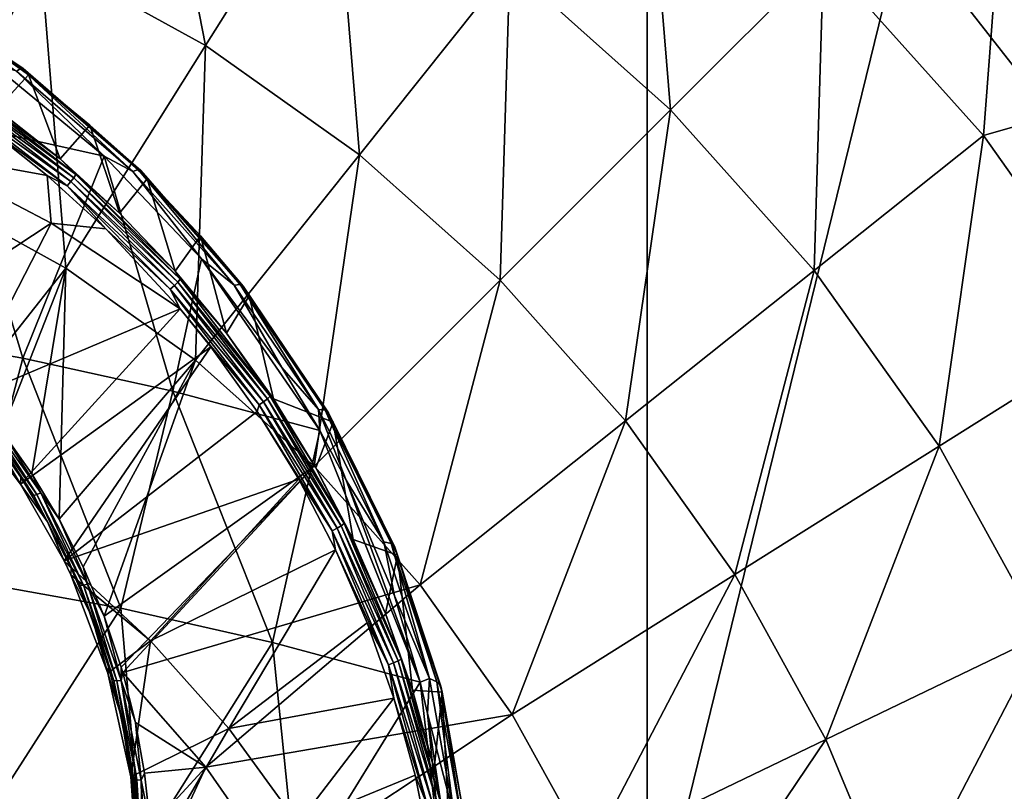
# Model space of a CAD drawing. Header units: metres. Extents: x -109 to 109, y -144 to 54.
# Tile 112 of 150: x 7.5 to 17.93, y -18.73 to -10.56. Entities that reach past the tile are written whole.
import ezdxf

# ---------------------------------------------------------------- set-up
doc = ezdxf.new("R2010")
doc.units = ezdxf.units.M
doc.layers.add('solid_20062313_XXX', color=7, linetype='CONTINUOUS')

msp = doc.modelspace()

# ---------------------------------------------------------------- linework, layer by layer
at = {"layer": 'solid_20062313_XXX'}
for points in [[(14.150349, -1.144748, -19.350346), (14.15034, -20.625799, -19.350346), (-0.037755, -20.625799, -19.388235)], [(0.037734, -1.145739, -19.388235), (14.150349, -1.144748, -19.350346), (-0.037755, -20.625799, -19.388235)], [(18.923649, -1.143966, -19.320473), (18.848169, -20.625799, -19.321012), (14.15034, -20.625799, -19.350346)], [(14.150349, -1.144748, -19.350346), (18.923649, -1.143966, -19.320473), (14.15034, -20.625799, -19.350346)], [(7.725815, -9.86618, 65.219986), (9.473462, -10.832071, 65.219986), (8.834315, -7.564355, 63.046638)], [(9.473462, -10.832071, 65.219986), (10.832715, -8.668832, 63.046638), (8.834315, -7.564355, 63.046638)], [(12.694888, -9.990114, 63.046638), (14.397415, -11.511585, 63.046638), (14.12368, -8.198465, 60.597317)], [(14.397415, -11.511585, 63.046638), (16.017824, -9.891176, 60.597317), (14.12368, -8.198465, 60.597317)], [(9.473462, -10.832071, 65.219986), (11.101975, -11.987563, 65.219986), (10.832715, -8.668832, 63.046638)], [(11.101975, -11.987563, 65.219986), (12.694888, -9.990114, 63.046638), (10.832715, -8.668832, 63.046638)], [(18.036182, -8.889933, 44.400002), (19.257887, -12.616386, 44.400002), (17.515079, -10.391854, 44.400002)], [(16.017824, -9.891176, 60.597317), (17.710535, -11.78532, 60.597317), (17.924051, -8.998512, 57.917698)], [(17.710535, -11.78532, 60.597317), (19.76606, -11.193731, 57.917698), (17.924051, -8.998512, 57.917698)], [(17.939272, -8.98417, 43.876331), (17.818996, -9.078227, 43.900002), (19.653534, -11.262153, 43.900002)], [(19.370649, -10.461422, 57.664677), (17.924051, -8.998512, 57.917698), (19.76606, -11.193731, 57.917698)], [(5.881011, -9.102037, 65.219986), (6.517435, -12.375407, 67.089264), (7.725815, -9.86618, 65.219986)], [(17.514917, -10.391662, 43.900002), (19.257885, -12.61636, 43.900002), (17.818996, -9.078227, 43.900002)], [(19.257885, -12.61636, 43.900002), (19.653534, -11.262153, 43.900002), (17.818996, -9.078227, 43.900002)], [(7.725815, -9.86618, 65.219986), (6.517435, -12.375407, 67.089264), (7.991736, -13.190225, 67.089264)], [(7.725815, -9.86618, 65.219986), (7.991736, -13.190225, 67.089264), (9.473462, -10.832071, 65.219986)], [(14.397415, -11.511585, 63.046638), (15.918886, -13.214112, 63.046638), (16.017824, -9.891176, 60.597317)], [(15.918886, -13.214112, 63.046638), (17.710535, -11.78532, 60.597317), (16.017824, -9.891176, 60.597317)], [(11.101975, -11.987563, 65.219986), (12.590876, -13.318125, 65.219986), (12.694888, -9.990114, 63.046638)], [(12.590876, -13.318125, 65.219986), (14.397415, -11.511585, 63.046638), (12.694888, -9.990114, 63.046638)], [(6.157563, -10.160103, 69.041901), (6.138221, -10.163655, 69.187859), (7.518039, -11.070988, 69.380653)], [(7.518039, -11.070988, 69.380653), (6.138221, -10.163655, 69.187859), (7.469739, -11.10292, 69.516068)], [(7.541938, -11.073535, 69.235352), (6.197536, -10.209125, 68.925873), (6.157563, -10.160103, 69.041901)], [(7.541938, -11.073535, 69.235352), (6.157563, -10.160103, 69.041901), (7.518039, -11.070988, 69.380653)], [(7.541938, -11.073535, 69.235352), (6.91472, -10.652178, 69.023453), (6.197536, -10.209125, 68.925873)], [(19.257887, -12.616386, 44.400002), (19.257885, -12.61636, 43.900002), (17.514917, -10.391662, 43.900002)], [(17.515079, -10.391854, 44.400002), (19.257887, -12.616386, 44.400002), (17.514917, -10.391662, 43.900002)], [(7.263372, -11.50525, 67.453148), (6.91472, -10.652178, 69.023453), (7.599102, -11.141325, 69.137314)], [(7.541938, -11.073535, 69.235352), (7.599102, -11.141325, 69.137314), (6.91472, -10.652178, 69.023453)], [(9.473462, -10.832071, 65.219986), (7.991736, -13.190225, 67.089264), (9.365537, -14.164988, 67.089264)], [(9.473462, -10.832071, 65.219986), (9.365537, -14.164988, 67.089264), (11.101975, -11.987563, 65.219986)], [(6.777372, -11.643226, 70.285423), (8.397612, -12.001715, 69.831551), (7.211162, -11.026335, 69.597977)], [(7.469739, -11.10292, 69.516068), (7.211162, -11.026335, 69.597977), (8.397612, -12.001715, 69.831551)], [(7.931468, -12.032434, 67.546478), (7.263372, -11.50525, 67.453148), (7.599102, -11.141325, 69.137314)], [(7.518039, -11.070988, 69.380653), (7.469739, -11.10292, 69.516068), (8.702825, -12.166588, 69.774422)], [(8.702825, -12.166588, 69.774422), (7.469739, -11.10292, 69.516068), (8.397612, -12.001715, 69.831551)], [(8.75932, -12.145212, 69.640106), (7.518039, -11.070988, 69.380653), (8.702825, -12.166588, 69.774422)], [(7.541938, -11.073535, 69.235352), (7.518039, -11.070988, 69.380653), (8.75932, -12.145212, 69.640106)], [(8.787441, -12.155122, 69.495872), (7.599102, -11.141325, 69.137314), (7.541938, -11.073535, 69.235352)], [(8.787441, -12.155122, 69.495872), (7.541938, -11.073535, 69.235352), (8.75932, -12.145212, 69.640106)], [(7.931468, -12.032434, 67.546478), (7.599102, -11.141325, 69.137314), (8.246828, -11.673084, 69.268631)], [(8.787441, -12.155122, 69.495872), (8.246828, -11.673084, 69.268631), (7.599102, -11.141325, 69.137314)], [(6.840735, -11.274628, 67.326996), (6.859414, -11.239353, 67.370216), (8.10021, -12.198136, 67.538147)], [(6.859414, -11.239353, 67.370216), (7.263372, -11.50525, 67.453148), (7.931468, -12.032434, 67.546478)], [(8.10021, -12.198136, 67.538147), (6.859414, -11.239353, 67.370216), (7.931468, -12.032434, 67.546478)], [(17.710535, -11.78532, 60.597317), (19.180525, -13.857078, 60.597317), (19.76606, -11.193731, 57.917698)], [(6.780252, -11.369075, 67.299904), (6.812921, -11.320205, 67.302292), (8.04532, -12.27249, 67.469078)], [(6.812921, -11.320205, 67.302292), (6.840735, -11.274628, 67.326996), (8.078156, -12.230797, 67.494469)], [(8.04532, -12.27249, 67.469078), (6.812921, -11.320205, 67.302292), (8.078156, -12.230797, 67.494469)], [(8.078156, -12.230797, 67.494469), (6.840735, -11.274628, 67.326996), (8.10021, -12.198136, 67.538147)], [(8.006748, -12.316799, 67.465881), (7.139156, -11.689021, 67.368362), (6.780252, -11.369075, 67.299904)], [(8.006748, -12.316799, 67.465881), (6.780252, -11.369075, 67.299904), (8.04532, -12.27249, 67.469078)], [(12.590876, -13.318125, 65.219986), (13.921437, -14.807024, 65.219986), (14.397415, -11.511585, 63.046638)], [(13.921437, -14.807024, 65.219986), (15.918886, -13.214112, 63.046638), (14.397415, -11.511585, 63.046638)], [(5.905787, -13.859028, 72.252052), (7.536627, -14.14261, 71.8395), (6.777372, -11.643226, 70.285423)], [(7.536627, -14.14261, 71.8395), (8.397612, -12.001715, 69.831551), (6.777372, -11.643226, 70.285423)], [(8.561578, -12.60568, 67.647903), (7.931468, -12.032434, 67.546478), (8.246828, -11.673084, 69.268631)], [(8.561578, -12.60568, 67.647903), (8.246828, -11.673084, 69.268631), (8.8542, -12.243464, 69.418373)], [(8.787441, -12.155122, 69.495872), (8.8542, -12.243464, 69.418373), (8.246828, -11.673084, 69.268631)], [(7.139156, -11.689021, 67.368362), (7.795815, -12.207528, 67.459175), (6.38001, -11.948731, 67.708588)], [(8.006748, -12.316799, 67.465881), (7.795815, -12.207528, 67.459175), (7.139156, -11.689021, 67.368362)], [(15.918886, -13.214112, 63.046638), (17.240168, -15.076284, 63.046638), (17.710535, -11.78532, 60.597317)], [(17.240168, -15.076284, 63.046638), (19.180525, -13.857078, 60.597317), (17.710535, -11.78532, 60.597317)], [(6.38001, -11.948731, 67.708588), (7.836394, -12.711884, 67.708984), (6.097584, -13.861921, 68.71347)], [(7.795815, -12.207528, 67.459175), (7.836394, -12.711884, 67.708984), (6.38001, -11.948731, 67.708588)], [(11.101975, -11.987563, 65.219986), (9.365537, -14.164988, 67.089264), (10.621561, -15.287439, 67.089264)], [(11.101975, -11.987563, 65.219986), (10.621561, -15.287439, 67.089264), (12.590876, -13.318125, 65.219986)], [(7.536627, -14.14261, 71.8395), (9.12555, -14.493896, 71.32843), (8.397612, -12.001715, 69.831551)], [(8.10021, -12.198136, 67.538147), (7.931468, -12.032434, 67.546478), (8.561578, -12.60568, 67.647903)], [(9.12555, -14.493896, 71.32843), (9.429644, -13.090507, 70.126991), (8.397612, -12.001715, 69.831551)], [(8.702825, -12.166588, 69.774422), (8.397612, -12.001715, 69.831551), (9.429644, -13.090507, 70.126991)], [(8.078156, -12.230797, 67.494469), (8.10021, -12.198136, 67.538147), (9.205091, -13.306812, 67.731964)], [(8.10021, -12.198136, 67.538147), (8.561578, -12.60568, 67.647903), (9.150525, -13.222371, 67.756874)], [(9.205091, -13.306812, 67.731964), (8.10021, -12.198136, 67.538147), (9.150525, -13.222371, 67.756874)], [(8.75932, -12.145212, 69.640106), (8.702825, -12.166588, 69.774422), (9.775602, -13.371024, 70.10939)], [(9.775602, -13.371024, 70.10939), (8.702825, -12.166588, 69.774422), (9.429644, -13.090507, 70.126991)], [(9.839416, -13.361777, 69.976974), (8.75932, -12.145212, 69.640106), (9.775602, -13.371024, 70.10939)], [(8.787441, -12.155122, 69.495872), (8.75932, -12.145212, 69.640106), (9.839416, -13.361777, 69.976974)], [(9.871424, -13.38023, 69.834404), (8.8542, -12.243464, 69.418373), (8.787441, -12.155122, 69.495872)], [(9.871424, -13.38023, 69.834404), (8.787441, -12.155122, 69.495872), (9.839416, -13.361777, 69.976974)], [(7.795815, -12.207528, 67.459175), (8.415174, -12.771383, 67.557838), (7.836394, -12.711884, 67.708984)], [(8.006748, -12.316799, 67.465881), (8.415174, -12.771383, 67.557838), (7.795815, -12.207528, 67.459175)], [(8.006748, -12.316799, 67.465881), (8.04532, -12.27249, 67.469078), (9.142747, -13.373677, 67.661575)], [(8.04532, -12.27249, 67.469078), (8.078156, -12.230797, 67.494469), (9.180039, -13.336459, 67.687752)], [(9.142747, -13.373677, 67.661575), (8.04532, -12.27249, 67.469078), (9.180039, -13.336459, 67.687752)], [(9.180039, -13.336459, 67.687752), (8.078156, -12.230797, 67.494469), (9.205091, -13.306812, 67.731964)], [(9.150525, -13.222371, 67.756874), (8.561578, -12.60568, 67.647903), (8.8542, -12.243464, 69.418373)], [(9.150525, -13.222371, 67.756874), (8.8542, -12.243464, 69.418373), (9.417951, -12.848148, 69.587372)], [(9.871424, -13.38023, 69.834404), (9.417951, -12.848148, 69.587372), (8.8542, -12.243464, 69.418373)], [(7.991736, -13.190225, 67.089264), (6.517435, -12.375407, 67.089264), (6.964096, -14.488383, 67.992981)], [(9.098948, -13.412741, 67.657463), (8.415174, -12.771383, 67.557838), (8.006748, -12.316799, 67.465881)], [(9.098948, -13.412741, 67.657463), (8.006748, -12.316799, 67.465881), (9.142747, -13.373677, 67.661575)], [(7.836394, -12.711884, 67.708984), (6.8588, -14.613745, 68.85537), (6.097584, -13.861921, 68.71347)], [(7.836394, -12.711884, 67.708984), (9.203513, -13.619969, 67.706062), (6.8588, -14.613745, 68.85537)], [(8.415174, -12.771383, 67.557838), (9.203513, -13.619969, 67.706062), (7.836394, -12.711884, 67.708984)], [(9.098948, -13.412741, 67.657463), (9.203513, -13.619969, 67.706062), (8.415174, -12.771383, 67.557838)], [(9.695309, -13.879675, 67.872826), (9.150525, -13.222371, 67.756874), (9.417951, -12.848148, 69.587372)], [(9.695309, -13.879675, 67.872826), (9.417951, -12.848148, 69.587372), (9.935321, -13.482628, 69.776375)], [(9.871424, -13.38023, 69.834404), (9.935321, -13.482628, 69.776375), (9.417951, -12.848148, 69.587372)], [(9.12555, -14.493896, 71.32843), (10.683383, -14.908288, 70.707542), (9.429644, -13.090507, 70.126991)], [(10.683383, -14.908288, 70.707542), (10.281002, -14.2414, 70.4814), (9.429644, -13.090507, 70.126991)], [(9.775602, -13.371024, 70.10939), (9.429644, -13.090507, 70.126991), (10.281002, -14.2414, 70.4814)], [(7.991736, -13.190225, 67.089264), (6.964096, -14.488383, 67.992981), (7.31347, -14.915655, 68.080101)], [(7.991736, -13.190225, 67.089264), (7.31347, -14.915655, 68.080101), (7.633657, -15.370257, 68.174744)], [(7.991736, -13.190225, 67.089264), (7.633657, -15.370257, 68.174744), (7.922461, -15.850149, 68.276382)], [(9.365537, -14.164988, 67.089264), (7.991736, -13.190225, 67.089264), (7.922461, -15.850149, 68.276382)], [(9.205091, -13.306812, 67.731964), (9.150525, -13.222371, 67.756874), (9.695309, -13.879675, 67.872826)], [(13.921437, -14.807024, 65.219986), (15.076929, -16.435537, 65.219986), (15.918886, -13.214112, 63.046638)], [(15.076929, -16.435537, 65.219986), (17.240168, -15.076284, 63.046638), (15.918886, -13.214112, 63.046638)], [(9.142747, -13.373677, 67.661575), (9.180039, -13.336459, 67.687752), (10.128821, -14.572578, 67.903023)], [(9.180039, -13.336459, 67.687752), (9.205091, -13.306812, 67.731964), (10.156446, -14.546292, 67.947823)], [(10.128821, -14.572578, 67.903023), (9.180039, -13.336459, 67.687752), (10.156446, -14.546292, 67.947823)], [(10.156446, -14.546292, 67.947823), (9.205091, -13.306812, 67.731964), (9.695309, -13.879675, 67.872826)], [(12.590876, -13.318125, 65.219986), (10.621561, -15.287439, 67.089264), (11.744012, -16.543463, 67.089264)], [(12.590876, -13.318125, 65.219986), (11.744012, -16.543463, 67.089264), (13.921437, -14.807024, 65.219986)], [(9.098948, -13.412741, 67.657463), (9.142747, -13.373677, 67.661575), (10.087708, -14.604815, 67.875977)], [(10.039432, -14.638043, 67.870834), (9.203513, -13.619969, 67.706062), (9.098948, -13.412741, 67.657463)], [(10.039432, -14.638043, 67.870834), (9.098948, -13.412741, 67.657463), (10.087708, -14.604815, 67.875977)], [(10.087708, -14.604815, 67.875977), (9.142747, -13.373677, 67.661575), (10.128821, -14.572578, 67.903023)], [(9.839416, -13.361777, 69.976974), (9.775602, -13.371024, 70.10939), (10.66772, -14.688467, 70.530754)], [(10.66772, -14.688467, 70.530754), (9.775602, -13.371024, 70.10939), (10.281002, -14.2414, 70.4814)], [(10.73786, -14.692683, 70.401314), (9.839416, -13.361777, 69.976974), (10.66772, -14.688467, 70.530754)], [(9.871424, -13.38023, 69.834404), (9.839416, -13.361777, 69.976974), (10.73786, -14.692683, 70.401314)], [(10.773359, -14.720709, 70.261154), (9.935321, -13.482628, 69.776375), (9.871424, -13.38023, 69.834404)], [(10.773359, -14.720709, 70.261154), (9.871424, -13.38023, 69.834404), (10.73786, -14.692683, 70.401314)], [(10.193086, -14.574494, 67.995094), (9.695309, -13.879675, 67.872826), (9.935321, -13.482628, 69.776375)], [(10.193086, -14.574494, 67.995094), (9.935321, -13.482628, 69.776375), (10.82255, -14.822863, 70.216454)], [(10.773359, -14.720709, 70.261154), (10.82255, -14.822863, 70.216454), (9.935321, -13.482628, 69.776375)], [(9.203513, -13.619969, 67.706062), (7.513756, -15.478215, 69.027313), (6.8588, -14.613745, 68.85537)], [(9.203513, -13.619969, 67.706062), (9.529613, -14.024614, 67.776581), (7.513756, -15.478215, 69.027313)], [(10.039432, -14.638043, 67.870834), (9.529613, -14.024614, 67.776581), (9.203513, -13.619969, 67.706062)], [(6.920217, -16.495188, 73.60569), (7.536627, -14.14261, 71.8395), (5.905787, -13.859028, 72.252052)], [(17.240168, -15.076284, 63.046638), (18.344645, -17.074684, 63.046638), (19.180525, -13.857078, 60.597317)], [(10.156446, -14.546292, 67.947823), (9.695309, -13.879675, 67.872826), (10.193086, -14.574494, 67.995094)], [(9.529613, -14.024614, 67.776581), (7.974128, -16.290689, 69.194389), (7.513756, -15.478215, 69.027313)], [(9.529613, -14.024614, 67.776581), (10.018913, -14.708162, 67.89547), (7.974128, -16.290689, 69.194389)], [(10.039432, -14.638043, 67.870834), (10.018913, -14.708162, 67.89547), (9.529613, -14.024614, 67.776581)], [(6.920217, -16.495188, 73.60569), (8.575596, -16.793592, 73.102478), (7.536627, -14.14261, 71.8395)], [(8.575596, -16.793592, 73.102478), (9.12555, -14.493896, 71.32843), (7.536627, -14.14261, 71.8395)], [(9.365537, -14.164988, 67.089264), (7.922461, -15.850149, 68.276382), (8.177742, -16.35301, 68.384407)], [(9.365537, -14.164988, 67.089264), (8.177742, -16.35301, 68.384407), (8.397512, -16.876282, 68.498169)], [(10.621561, -15.287439, 67.089264), (9.365537, -14.164988, 67.089264), (8.397512, -16.876282, 68.498169)], [(10.66772, -14.688467, 70.530754), (10.281002, -14.2414, 70.4814), (10.683383, -14.908288, 70.707542)], [(8.575596, -16.793592, 73.102478), (10.181956, -17.154476, 72.493881), (9.12555, -14.493896, 71.32843)], [(10.181956, -17.154476, 72.493881), (10.683383, -14.908288, 70.707542), (9.12555, -14.493896, 71.32843)], [(10.087708, -14.604815, 67.875977), (10.128821, -14.572578, 67.903023), (10.909777, -15.918242, 68.136116)], [(10.128821, -14.572578, 67.903023), (10.156446, -14.546292, 67.947823), (10.939514, -15.895607, 68.181549)], [(10.909777, -15.918242, 68.136116), (10.128821, -14.572578, 67.903023), (10.939514, -15.895607, 68.181549)], [(10.156446, -14.546292, 67.947823), (10.193086, -14.574494, 67.995094), (10.641211, -15.30348, 68.123016)], [(10.939514, -15.895607, 68.181549), (10.156446, -14.546292, 67.947823), (10.641211, -15.30348, 68.123016)], [(10.641211, -15.30348, 68.123016), (10.193086, -14.574494, 67.995094), (10.82255, -14.822863, 70.216454)], [(7.202126, -14.959154, 68.244667), (6.8588, -14.613745, 68.85537), (7.513756, -15.478215, 69.027313)], [(7.059818, -14.705532, 68.081757), (7.685372, -15.589483, 68.269989), (7.09982, -14.680739, 68.041191)], [(7.09982, -14.680739, 68.041191), (7.728695, -15.571613, 68.229195), (7.31347, -14.915655, 68.080101)], [(7.685372, -15.589483, 68.269989), (7.728695, -15.571613, 68.229195), (7.09982, -14.680739, 68.041191)], [(10.813591, -15.971991, 68.101891), (10.018913, -14.708162, 67.89547), (10.039432, -14.638043, 67.870834)], [(10.039432, -14.638043, 67.870834), (10.087708, -14.604815, 67.875977), (10.865534, -15.94508, 68.108124)], [(10.813591, -15.971991, 68.101891), (10.039432, -14.638043, 67.870834), (10.865534, -15.94508, 68.108124)], [(10.865534, -15.94508, 68.108124), (10.087708, -14.604815, 67.875977), (10.909777, -15.918242, 68.136116)], [(10.66772, -14.688467, 70.530754), (10.683383, -14.908288, 70.707542), (10.960093, -15.435935, 70.897606)], [(11.361521, -16.088224, 71.045067), (10.66772, -14.688467, 70.530754), (10.960093, -15.435935, 70.897606)], [(10.73786, -14.692683, 70.401314), (10.66772, -14.688467, 70.530754), (11.361521, -16.088224, 71.045067)], [(11.436843, -16.106853, 70.919891), (10.73786, -14.692683, 70.401314), (11.361521, -16.088224, 71.045067)], [(10.773359, -14.720709, 70.261154), (10.73786, -14.692683, 70.401314), (11.436843, -16.106853, 70.919891)], [(7.030049, -14.719392, 68.134506), (7.653678, -15.5977, 68.3228), (7.059818, -14.705532, 68.081757)], [(7.030049, -14.719392, 68.134506), (7.202126, -14.959154, 68.244667), (7.516456, -15.405102, 68.340813)], [(7.030049, -14.719392, 68.134506), (7.516456, -15.405102, 68.340813), (7.653678, -15.5977, 68.3228)], [(7.653678, -15.5977, 68.3228), (7.685372, -15.589483, 68.269989), (7.059818, -14.705532, 68.081757)], [(10.018913, -14.708162, 67.89547), (10.459389, -15.425353, 68.019844), (7.974128, -16.290689, 69.194389)], [(10.813591, -15.971991, 68.101891), (10.459389, -15.425353, 68.019844), (10.018913, -14.708162, 67.89547)], [(11.475347, -16.145216, 70.783005), (10.82255, -14.822863, 70.216454), (10.773359, -14.720709, 70.261154)], [(11.475347, -16.145216, 70.783005), (10.773359, -14.720709, 70.261154), (11.436843, -16.106853, 70.919891)], [(10.181956, -17.154476, 72.493881), (11.745934, -17.574902, 71.772514), (10.683383, -14.908288, 70.707542)], [(11.037343, -16.0632, 68.255898), (10.641211, -15.30348, 68.123016), (10.82255, -14.822863, 70.216454)], [(11.745934, -17.574902, 71.772514), (10.960093, -15.435935, 70.897606), (10.683383, -14.908288, 70.707542)], [(11.037343, -16.0632, 68.255898), (10.82255, -14.822863, 70.216454), (11.504622, -16.230925, 70.741173)], [(11.475347, -16.145216, 70.783005), (11.504622, -16.230925, 70.741173), (10.82255, -14.822863, 70.216454)], [(13.921437, -14.807024, 65.219986), (11.744012, -16.543463, 67.089264), (12.718776, -17.917263, 67.089264)], [(13.921437, -14.807024, 65.219986), (12.718776, -17.917263, 67.089264), (15.076929, -16.435537, 65.219986)], [(7.516456, -15.405102, 68.340813), (7.202126, -14.959154, 68.244667), (7.513756, -15.478215, 69.027313)], [(7.728695, -15.571613, 68.229195), (7.633657, -15.370257, 68.174744), (7.31347, -14.915655, 68.080101)], [(15.076929, -16.435537, 65.219986), (16.04282, -18.183186, 65.219986), (17.240168, -15.076284, 63.046638)], [(16.04282, -18.183186, 65.219986), (18.344645, -17.074684, 63.046638), (17.240168, -15.076284, 63.046638)], [(10.621561, -15.287439, 67.089264), (8.397512, -16.876282, 68.498169), (8.579978, -17.417183, 68.616966)], [(10.621561, -15.287439, 67.089264), (8.579978, -17.417183, 68.616966), (8.596865, -17.474653, 68.629646)], [(11.744012, -16.543463, 67.089264), (10.621561, -15.287439, 67.089264), (8.596865, -17.474653, 68.629646)], [(10.939514, -15.895607, 68.181549), (10.641211, -15.30348, 68.123016), (11.037343, -16.0632, 68.255898)], [(7.800057, -15.876031, 68.444061), (7.516456, -15.405102, 68.340813), (7.513756, -15.478215, 69.027313)], [(7.653678, -15.5977, 68.3228), (7.516456, -15.405102, 68.340813), (7.800057, -15.876031, 68.444061)], [(7.728695, -15.571613, 68.229195), (7.922461, -15.850149, 68.276382), (7.633657, -15.370257, 68.174744)], [(10.459389, -15.425353, 68.019844), (8.889515, -17.137081, 69.196724), (7.974128, -16.290689, 69.194389)], [(10.459389, -15.425353, 68.019844), (10.848721, -16.172796, 68.14904), (8.889515, -17.137081, 69.196724)], [(10.813591, -15.971991, 68.101891), (10.848721, -16.172796, 68.14904), (10.459389, -15.425353, 68.019844)], [(7.800057, -15.876031, 68.444061), (7.513756, -15.478215, 69.027313), (7.974128, -16.290689, 69.194389)], [(11.745934, -17.574902, 71.772514), (11.472779, -16.660204, 71.377609), (10.960093, -15.435935, 70.897606)], [(11.361521, -16.088224, 71.045067), (10.960093, -15.435935, 70.897606), (11.472779, -16.660204, 71.377609)], [(7.653678, -15.5977, 68.3228), (8.145832, -16.550806, 68.533714), (7.685372, -15.589483, 68.269989)], [(7.653678, -15.5977, 68.3228), (7.800057, -15.876031, 68.444061), (8.050808, -16.369677, 68.553833)], [(7.653678, -15.5977, 68.3228), (8.050808, -16.369677, 68.553833), (8.145832, -16.550806, 68.533714)], [(7.685372, -15.589483, 68.269989), (8.178286, -16.548208, 68.480797), (7.728695, -15.571613, 68.229195)], [(8.145832, -16.550806, 68.533714), (8.178286, -16.548208, 68.480797), (7.685372, -15.589483, 68.269989)], [(7.728695, -15.571613, 68.229195), (8.22363, -16.537451, 68.439697), (7.922461, -15.850149, 68.276382)], [(8.178286, -16.548208, 68.480797), (8.22363, -16.537451, 68.439697), (7.728695, -15.571613, 68.229195)], [(8.050808, -16.369677, 68.553833), (7.800057, -15.876031, 68.444061), (7.974128, -16.290689, 69.194389)], [(8.22363, -16.537451, 68.439697), (8.177742, -16.35301, 68.384407), (7.922461, -15.850149, 68.276382)], [(10.813591, -15.971991, 68.101891), (10.865534, -15.94508, 68.108124), (11.464474, -17.372164, 68.353645)], [(10.865534, -15.94508, 68.108124), (10.909777, -15.918242, 68.136116), (11.511116, -17.351051, 68.382629)], [(11.464474, -17.372164, 68.353645), (10.865534, -15.94508, 68.108124), (11.511116, -17.351051, 68.382629)], [(10.909777, -15.918242, 68.136116), (10.939514, -15.895607, 68.181549), (11.542475, -17.332294, 68.428734)], [(11.511116, -17.351051, 68.382629), (10.909777, -15.918242, 68.136116), (11.542475, -17.332294, 68.428734)], [(10.939514, -15.895607, 68.181549), (11.037343, -16.0632, 68.255898), (11.379453, -16.850225, 68.393059)], [(11.542475, -17.332294, 68.428734), (10.939514, -15.895607, 68.181549), (11.379453, -16.850225, 68.393059)], [(11.409723, -17.392384, 68.346252), (10.848721, -16.172796, 68.14904), (10.813591, -15.971991, 68.101891)], [(11.409723, -17.392384, 68.346252), (10.813591, -15.971991, 68.101891), (11.464474, -17.372164, 68.353645)], [(11.379453, -16.850225, 68.393059), (11.037343, -16.0632, 68.255898), (11.504622, -16.230925, 70.741173)], [(11.843261, -17.537525, 71.653069), (11.361521, -16.088224, 71.045067), (11.472779, -16.660204, 71.377609)], [(11.436843, -16.106853, 70.919891), (11.361521, -16.088224, 71.045067), (11.843261, -17.537525, 71.653069)], [(11.922448, -17.570997, 71.533485), (11.436843, -16.106853, 70.919891), (11.843261, -17.537525, 71.653069)], [(11.475347, -16.145216, 70.783005), (11.436843, -16.106853, 70.919891), (11.922448, -17.570997, 71.533485)], [(11.963339, -17.620058, 71.40078), (11.504622, -16.230925, 70.741173), (11.475347, -16.145216, 70.783005)], [(11.963339, -17.620058, 71.40078), (11.475347, -16.145216, 70.783005), (11.922448, -17.570997, 71.533485)], [(10.848721, -16.172796, 68.14904), (9.718115, -18.066702, 69.197212), (8.889515, -17.137081, 69.196724)], [(10.848721, -16.172796, 68.14904), (11.184914, -16.947119, 68.282372), (9.718115, -18.066702, 69.197212)], [(11.409723, -17.392384, 68.346252), (11.184914, -16.947119, 68.282372), (10.848721, -16.172796, 68.14904)], [(11.665621, -17.660746, 68.53376), (11.379453, -16.850225, 68.393059), (11.504622, -16.230925, 70.741173)], [(11.665621, -17.660746, 68.53376), (11.504622, -16.230925, 70.741173), (11.976671, -17.681465, 71.351181)], [(11.963339, -17.620058, 71.40078), (11.976671, -17.681465, 71.351181), (11.504622, -16.230925, 70.741173)], [(8.050808, -16.369677, 68.553833), (7.974128, -16.290689, 69.194389), (8.045149, -16.440025, 69.225517)], [(8.889515, -17.137081, 69.196724), (8.045149, -16.440025, 69.225517), (7.974128, -16.290689, 69.194389)], [(8.266752, -16.883532, 68.669495), (8.050808, -16.369677, 68.553833), (8.045149, -16.440025, 69.225517)], [(8.145832, -16.550806, 68.533714), (8.050808, -16.369677, 68.553833), (8.266752, -16.883532, 68.669495)], [(8.22363, -16.537451, 68.439697), (8.397512, -16.876282, 68.498169), (8.177742, -16.35301, 68.384407)], [(8.266752, -16.883532, 68.669495), (8.045149, -16.440025, 69.225517), (8.437537, -17.479773, 69.445198)], [(8.889515, -17.137081, 69.196724), (8.437537, -17.479773, 69.445198), (8.045149, -16.440025, 69.225517)], [(15.076929, -16.435537, 65.219986), (12.718776, -17.917263, 67.089264), (13.533593, -19.391565, 67.089264)], [(15.076929, -16.435537, 65.219986), (13.533593, -19.391565, 67.089264), (16.04282, -18.183186, 65.219986)], [(6.920217, -16.495188, 73.60569), (7.097949, -19.09119, 74.985252), (8.575596, -16.793592, 73.102478)], [(8.145832, -16.550806, 68.533714), (8.50017, -17.559191, 68.761887), (8.178286, -16.548208, 68.480797)], [(8.145832, -16.550806, 68.533714), (8.266752, -16.883532, 68.669495), (8.446126, -17.414858, 68.790367)], [(8.145832, -16.550806, 68.533714), (8.446126, -17.414858, 68.790367), (8.50017, -17.559191, 68.761887)], [(8.178286, -16.548208, 68.480797), (8.532322, -17.561972, 68.708786), (8.22363, -16.537451, 68.439697)], [(8.50017, -17.559191, 68.761887), (8.532322, -17.561972, 68.708786), (8.178286, -16.548208, 68.480797)], [(8.22363, -16.537451, 68.439697), (8.578452, -17.558287, 68.667328), (8.397512, -16.876282, 68.498169)], [(8.532322, -17.561972, 68.708786), (8.578452, -17.558287, 68.667328), (8.22363, -16.537451, 68.439697)], [(11.744012, -16.543463, 67.089264), (8.596865, -17.474653, 68.629646), (9.475892, -18.478285, 68.630318)], [(12.718776, -17.917263, 67.089264), (11.744012, -16.543463, 67.089264), (9.475892, -18.478285, 68.630318)], [(11.843261, -17.537525, 71.653069), (11.472779, -16.660204, 71.377609), (11.745934, -17.574902, 71.772514)], [(8.575596, -16.793592, 73.102478), (7.097949, -19.09119, 74.985252), (8.794135, -19.365002, 74.44397)], [(8.446126, -17.414858, 68.790367), (8.266752, -16.883532, 68.669495), (8.437537, -17.479773, 69.445198)], [(8.578452, -17.558287, 68.667328), (8.579978, -17.417183, 68.616966), (8.397512, -16.876282, 68.498169)], [(8.575596, -16.793592, 73.102478), (8.794135, -19.365002, 74.44397), (10.181956, -17.154476, 72.493881)], [(11.542475, -17.332294, 68.428734), (11.379453, -16.850225, 68.393059), (11.665621, -17.660746, 68.53376)], [(11.184914, -16.947119, 68.282372), (11.466146, -17.744616, 68.419098), (9.718115, -18.066702, 69.197212)], [(11.409723, -17.392384, 68.346252), (11.466146, -17.744616, 68.419098), (11.184914, -16.947119, 68.282372)], [(16.04282, -18.183186, 65.219986), (16.806963, -20.027988, 65.219986), (18.344645, -17.074684, 63.046638)], [(16.806963, -20.027988, 65.219986), (19.218426, -19.184181, 63.046638), (18.344645, -17.074684, 63.046638)], [(8.889515, -17.137081, 69.196724), (8.67953, -18.579296, 69.681801), (8.437537, -17.479773, 69.445198)], [(8.889515, -17.137081, 69.196724), (9.718115, -18.066702, 69.197212), (8.67953, -18.579296, 69.681801)], [(10.181956, -17.154476, 72.493881), (8.794135, -19.365002, 74.44397), (10.438947, -19.696003, 73.789581)], [(10.181956, -17.154476, 72.493881), (10.438947, -19.696003, 73.789581), (11.745934, -17.574902, 71.772514)], [(11.409723, -17.392384, 68.346252), (11.464474, -17.372164, 68.353645), (11.875851, -18.862505, 68.608017)], [(11.81918, -18.875771, 68.599426), (11.466146, -17.744616, 68.419098), (11.409723, -17.392384, 68.346252)], [(11.81918, -18.875771, 68.599426), (11.409723, -17.392384, 68.346252), (11.875851, -18.862505, 68.608017)], [(11.464474, -17.372164, 68.353645), (11.511116, -17.351051, 68.382629), (11.924133, -18.847349, 68.638016)], [(11.875851, -18.862505, 68.608017), (11.464474, -17.372164, 68.353645), (11.924133, -18.847349, 68.638016)], [(11.511116, -17.351051, 68.382629), (11.542475, -17.332294, 68.428734), (11.956603, -18.832632, 68.684814)], [(11.924133, -18.847349, 68.638016), (11.511116, -17.351051, 68.382629), (11.956603, -18.832632, 68.684814)], [(11.542475, -17.332294, 68.428734), (11.665621, -17.660746, 68.53376), (11.894171, -18.490656, 68.677216)], [(11.956603, -18.832632, 68.684814), (11.542475, -17.332294, 68.428734), (11.894171, -18.490656, 68.677216)], [(8.58738, -17.960609, 68.915565), (8.446126, -17.414858, 68.790367), (8.437537, -17.479773, 69.445198)], [(8.58738, -17.960609, 68.915565), (8.437537, -17.479773, 69.445198), (8.67953, -18.579296, 69.681801)], [(8.50017, -17.559191, 68.761887), (8.446126, -17.414858, 68.790367), (8.58738, -17.960609, 68.915565)], [(8.578452, -17.558287, 68.667328), (8.596865, -17.474653, 68.629646), (8.579978, -17.417183, 68.616966)], [(8.578452, -17.558287, 68.667328), (8.730086, -18.002018, 68.746536), (8.596865, -17.474653, 68.629646)], [(9.475892, -18.478285, 68.630318), (8.596865, -17.474653, 68.629646), (8.730086, -18.002018, 68.746536)], [(8.50017, -17.559191, 68.761887), (8.58738, -17.960609, 68.915565), (8.689254, -18.517591, 69.044258)], [(8.50017, -17.559191, 68.761887), (8.689254, -18.517591, 69.044258), (8.712822, -18.603634, 69.002113)], [(8.50017, -17.559191, 68.761887), (8.712822, -18.603634, 69.002113), (8.532322, -17.561972, 68.708786)], [(8.532322, -17.561972, 68.708786), (8.743749, -18.611374, 68.948776), (8.578452, -17.558287, 68.667328)], [(8.712822, -18.603634, 69.002113), (8.743749, -18.611374, 68.948776), (8.532322, -17.561972, 68.708786)], [(8.578452, -17.558287, 68.667328), (8.789529, -18.614529, 68.906891), (8.730086, -18.002018, 68.746536)], [(8.743749, -18.611374, 68.948776), (8.789529, -18.614529, 68.906891), (8.578452, -17.558287, 68.667328)], [(11.745934, -17.574902, 71.772514), (10.438947, -19.696003, 73.789581), (12.038893, -20.086647, 73.018074)], [(11.843261, -17.537525, 71.653069), (11.745934, -17.574902, 71.772514), (11.823474, -17.909912, 71.924995)], [(11.823474, -17.909912, 71.924995), (11.745934, -17.574902, 71.772514), (12.038893, -20.086647, 73.018074)], [(12.104376, -19.003849, 72.348076), (11.843261, -17.537525, 71.653069), (11.823474, -17.909912, 71.924995)], [(11.922448, -17.570997, 71.533485), (11.843261, -17.537525, 71.653069), (12.104376, -19.003849, 72.348076)], [(12.185969, -19.051991, 72.235313), (11.922448, -17.570997, 71.533485), (12.104376, -19.003849, 72.348076)], [(11.963339, -17.620058, 71.40078), (11.922448, -17.570997, 71.533485), (12.185969, -19.051991, 72.235313)], [(12.228518, -19.111643, 72.107559), (11.976671, -17.681465, 71.351181), (11.963339, -17.620058, 71.40078)], [(12.228518, -19.111643, 72.107559), (11.963339, -17.620058, 71.40078), (12.185969, -19.051991, 72.235313)], [(11.894171, -18.490656, 68.677216), (11.665621, -17.660746, 68.53376), (11.976671, -17.681465, 71.351181)], [(12.063775, -19.335823, 68.822617), (11.894171, -18.490656, 68.677216), (11.976671, -17.681465, 71.351181)], [(12.063775, -19.335823, 68.822617), (11.976671, -17.681465, 71.351181), (12.234805, -19.154676, 72.043991)], [(12.228518, -19.111643, 72.107559), (12.234805, -19.154676, 72.043991), (11.976671, -17.681465, 71.351181)], [(11.466146, -17.744616, 68.419098), (10.449933, -19.07428, 69.197731), (9.718115, -18.066702, 69.197212)], [(11.466146, -17.744616, 68.419098), (11.690763, -18.561325, 68.558472), (10.449933, -19.07428, 69.197731)], [(11.81918, -18.875771, 68.599426), (11.690763, -18.561325, 68.558472), (11.466146, -17.744616, 68.419098)], [(12.718776, -17.917263, 67.089264), (9.475892, -18.478285, 68.630318), (10.239395, -19.571583, 68.630318)], [(13.533593, -19.391565, 67.089264), (12.718776, -17.917263, 67.089264), (10.239395, -19.571583, 68.630318)], [(12.008888, -19.167578, 72.535057), (11.823474, -17.909912, 71.924995), (12.038893, -20.086647, 73.018074)], [(12.104376, -19.003849, 72.348076), (11.823474, -17.909912, 71.924995), (12.008888, -19.167578, 72.535057)], [(8.689254, -18.517591, 69.044258), (8.58738, -17.960609, 68.915565), (8.67953, -18.579296, 69.681801)], [(9.475892, -18.478285, 68.630318), (8.730086, -18.002018, 68.746536), (8.827322, -18.539377, 68.86647)], [(8.789529, -18.614529, 68.906891), (8.827322, -18.539377, 68.86647), (8.730086, -18.002018, 68.746536)], [(9.718115, -18.066702, 69.197212), (8.760991, -19.706774, 69.927956), (8.67953, -18.579296, 69.681801)], [(9.718115, -18.066702, 69.197212), (10.449933, -19.07428, 69.197731), (8.760991, -19.706774, 69.927956)], [(16.04282, -18.183186, 65.219986), (13.533593, -19.391565, 67.089264), (14.178218, -20.947826, 67.089264)], [(16.04282, -18.183186, 65.219986), (14.178218, -20.947826, 67.089264), (16.806963, -20.027988, 65.219986)], [(8.750783, -19.082449, 69.175621), (8.689254, -18.517591, 69.044258), (8.67953, -18.579296, 69.681801)], [(8.712822, -18.603634, 69.002113), (8.689254, -18.517591, 69.044258), (8.750783, -19.082449, 69.175621)], [(8.789529, -18.614529, 68.906891), (8.889995, -19.114046, 68.995544), (8.827322, -18.539377, 68.86647)], [(9.475892, -18.478285, 68.630318), (8.827322, -18.539377, 68.86647), (8.889995, -19.114046, 68.995544)], [(9.475892, -18.478285, 68.630318), (8.889995, -19.114046, 68.995544), (8.910884, -19.693165, 69.126442)], [(10.239395, -19.571583, 68.630318), (9.475892, -18.478285, 68.630318), (8.910884, -19.693165, 69.126442)], [(11.956603, -18.832632, 68.684814), (11.894171, -18.490656, 68.677216), (12.063775, -19.335823, 68.822617)], [(8.750783, -19.082449, 69.175621), (8.67953, -18.579296, 69.681801), (8.760991, -19.706774, 69.927956)], [(8.712822, -18.603634, 69.002113), (8.771327, -19.651806, 69.308983), (8.781987, -19.665285, 69.249458)], [(8.712822, -18.603634, 69.002113), (8.750783, -19.082449, 69.175621), (8.771327, -19.651806, 69.308983)], [(8.712822, -18.603634, 69.002113), (8.781987, -19.665285, 69.249458), (8.743749, -18.611374, 68.948776)], [(8.743749, -18.611374, 68.948776), (8.781987, -19.665285, 69.249458), (8.810923, -19.677439, 69.195839)], [(8.743749, -18.611374, 68.948776), (8.810923, -19.677439, 69.195839), (8.789529, -18.614529, 68.906891)], [(8.789529, -18.614529, 68.906891), (8.855337, -19.687042, 69.153458), (8.889995, -19.114046, 68.995544)], [(8.789529, -18.614529, 68.906891), (8.810923, -19.677439, 69.195839), (8.855337, -19.687042, 69.153458)], [(11.690763, -18.561325, 68.558472), (11.857382, -19.393036, 68.699715), (10.449933, -19.07428, 69.197731)], [(11.81918, -18.875771, 68.599426), (11.857382, -19.393036, 68.699715), (11.690763, -18.561325, 68.558472)]]:
    msp.add_3dface(points, dxfattribs=at)

doc.saveas('drawing.dxf')
